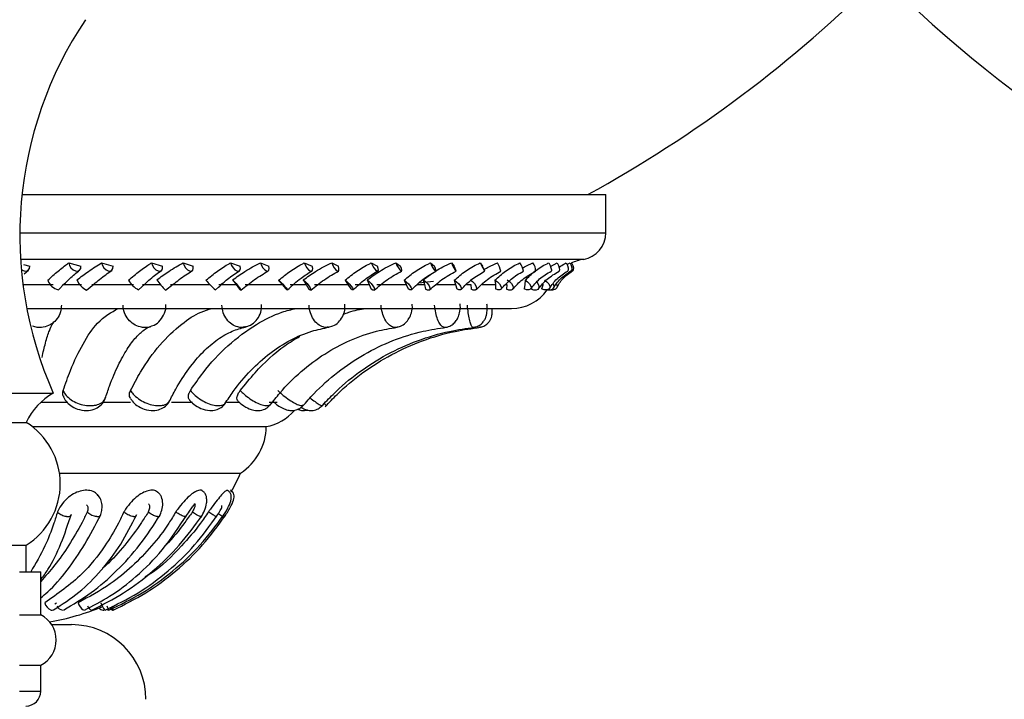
# Model space of a CAD drawing. Header units: millimetres. Extents: x 59 to 109, y 26 to 144.
# Tile 93 of 158: x 75.31 to 78.61, y 86.29 to 88.57. Entities that reach past the tile are written whole.
import ezdxf

# ---------------------------------------------------------------- set-up
doc = ezdxf.new("R2010")
doc.units = ezdxf.units.MM
doc.styles.add('SLDTEXTSTYLE0', font='TXT', dxfattribs={"width": 0.75})
doc.dimstyles.new('SLDDIMSTYLE0', dxfattribs={"dimtxt": 3.5, "dimasz": 3.302, "dimexe": 0, "dimexo": 0.0625, "dimgap": 0.875, "dimtad": 1, "dimdec": 0, "dimlfac": 20, "dimrnd": 1e-09, "dimzin": 12, "dimdsep": 46, "dimtxsty": 'SLDTEXTSTYLE0', "dimsah": 1, "dimcen": 0.09, "dimadec": 0, "dimazin": 3, "dimtfac": 1, "dimtdec": 0, "dimtofl": 0, "dimtmove": 0, "dimatfit": 3, "dimfxl": 0, "dimfrac": 2, "dimtolj": 1, "dimtzin": 12, "dimarcsym": 0})
doc.dimstyles.new('SLDDIMSTYLE1', dxfattribs={"dimtxt": 3.5, "dimasz": 3.302, "dimexe": 0, "dimexo": 0.0625, "dimgap": 0.875, "dimtad": 1, "dimdec": 0, "dimlfac": 20, "dimrnd": 1e-09, "dimzin": 12, "dimdsep": 46, "dimtxsty": 'SLDTEXTSTYLE0', "dimsah": 1, "dimcen": 0.09, "dimadec": 0, "dimazin": 3, "dimtfac": 1, "dimtdec": 0, "dimtmove": 0, "dimatfit": 0, "dimfxl": 0, "dimfrac": 2, "dimtolj": 1, "dimtzin": 12, "dimarcsym": 0})

# ---------------------------------------------------------------- blocks, each defined once
blk = doc.blocks.new('_D')
at = {"color": 7, "linetype": 'Continuous', "lineweight": 18}
for p, q in [((78.8835, 143.6649), (108.5588, 143.6649)), ((107.5588, 143.6649), (107.5588, 76.3608)), ((75.8335, 76.3608), (108.5588, 76.3608))]:
    blk.add_line(p, q, dxfattribs=at)
for points in [[(107.5588, 143.6649), (107.0508, 140.3629), (108.0668, 140.3629)], [(107.5588, 76.3608), (108.0668, 79.6628), (107.0508, 79.6628)]]:
    blk.add_solid(points, dxfattribs=at)
at = {"color": 7, "linetype": 'Continuous', "lineweight": 18, "insert": (103.047, 105.5185), "char_height": 3.5, "attachment_point": 1, "rotation": 90, "style": 'SLDTEXTSTYLE0'}
blk.add_mtext('1346', dxfattribs=at)
blk = doc.blocks.new('_D_1')
at = {"color": 7, "linetype": 'Continuous', "lineweight": 18}
for p, q in [((75.6057, 99.2579), (98.8756, 99.2579)), ((97.8756, 99.2579), (97.8756, 76.3608)), ((75.8335, 76.3608), (98.8756, 76.3608))]:
    blk.add_line(p, q, dxfattribs=at)
for points in [[(97.8756, 99.2579), (97.3676, 95.9559), (98.3836, 95.9559)], [(97.8756, 76.3608), (98.3836, 79.6628), (97.3676, 79.6628)]]:
    blk.add_solid(points, dxfattribs=at)
at = {"color": 7, "linetype": 'Continuous', "lineweight": 18, "insert": (93.3639, 85.2455), "char_height": 3.5, "attachment_point": 1, "rotation": 90, "style": 'SLDTEXTSTYLE0'}
blk.add_mtext('458', dxfattribs=at)

msp = doc.modelspace()

# ---------------------------------------------------------------- linework, layer by layer
at = {"color": 7, "linetype": 'Continuous', "lineweight": 25}
for p, q in [((75.32068, 87.98307), (77.27608, 87.98307)), ((77.27608, 87.85513), (77.27608, 87.98307)), ((75.47717, 87.75417), (75.51825, 87.74393)), ((75.58764, 87.75462), (75.62574, 87.74334)), ((75.75442, 87.75417), (75.7914, 87.74393)), ((75.86073, 87.75462), (75.89423, 87.74334)), ((76.01915, 87.75417), (76.05131, 87.74393)), ((76.11922, 87.75462), (76.14748, 87.74334)), ((76.2662, 87.75417), (76.29291, 87.74393)), ((76.35809, 87.75462), (76.38056, 87.74334)), ((76.49077, 87.75417), (76.51152, 87.74393)), ((76.57269, 87.75462), (76.58892, 87.74334)), ((76.68849, 87.75417), (76.70286, 87.74393)), ((76.75884, 87.75462), (76.76852, 87.74334)), ((76.8555, 87.75417), (76.86323, 87.74393)), ((77.09033, 87.74287), (77.11354, 87.75462)), ((77.14566, 87.74889), (77.15619, 87.75462)), ((75.32567, 87.74914), (75.34724, 87.74334)), ((75.32753, 87.71791), (75.34222, 87.73009)), ((76.66466, 87.6976), (76.69394, 87.71876)), ((76.02638, 87.6976), (76.038, 87.68194)), ((76.18036, 87.69611), (76.19237, 87.68194)), ((76.26295, 87.6976), (76.27227, 87.68194)), ((76.40291, 87.69611), (76.41248, 87.68194)), ((76.4771, 87.6976), (76.48395, 87.68194)), ((76.60032, 87.69611), (76.60725, 87.68194)), ((76.69882, 87.69186), (76.64984, 87.6869)), ((76.66466, 87.6976), (76.66891, 87.68194)), ((76.76874, 87.69611), (76.77291, 87.68194)), ((76.9049, 87.69611), (76.90621, 87.68194)), ((77.00614, 87.69611), (77.00458, 87.68194)), ((75.32386, 87.68194), (75.42488, 87.68194)), ((75.44283, 87.66456), (75.46249, 87.68378)), ((75.4566, 87.68194), (75.52023, 87.68194)), ((75.53647, 87.66297), (75.56133, 87.68327)), ((75.55434, 87.68194), (75.69372, 87.68194)), ((75.71136, 87.66427), (75.73192, 87.68326)), ((75.72439, 87.68194), (75.78568, 87.68194)), ((75.80166, 87.66279), (75.82718, 87.6829)), ((75.81841, 87.68194), (75.95122, 87.68194)), ((75.96863, 87.66407), (75.9793, 87.67358)), ((75.98024, 87.68194), (76.038, 87.68194)), ((76.038, 87.68194), (76.04934, 87.66656)), ((76.06871, 87.68194), (76.19237, 87.68194)), ((76.19237, 87.68194), (76.20408, 87.66803)), ((76.21917, 87.68194), (76.27227, 87.68194)), ((76.27227, 87.68194), (76.28127, 87.66656)), ((76.30037, 87.68194), (76.41248, 87.68194)), ((76.41248, 87.68194), (76.42169, 87.66803)), ((76.43654, 87.68194), (76.48395, 87.68194)), ((76.48395, 87.68194), (76.49042, 87.66656)), ((76.50889, 87.68194), (76.60725, 87.68194)), ((76.60725, 87.68194), (76.61378, 87.66803)), ((76.64457, 87.68194), (76.66891, 87.68194)), ((76.66891, 87.68194), (76.67272, 87.66656)), ((76.70847, 87.68194), (76.77291, 87.68194)), ((76.77291, 87.68194), (76.77663, 87.66803)), ((76.80933, 87.68194), (76.82354, 87.68194)), ((76.82354, 87.68194), (76.82463, 87.66656)), ((76.86187, 87.68194), (76.90621, 87.68194)), ((76.90621, 87.68194), (76.90705, 87.66803)), ((76.94125, 87.68194), (76.94484, 87.68194)), ((76.94484, 87.68194), (76.94318, 87.66656)), ((77.00458, 87.68194), (77.00252, 87.66803)), ((77.02698, 87.66973), (77.02607, 87.66656)), ((77.06609, 87.68194), (77.06118, 87.66803)), ((75.33665, 87.60178), (76.96065, 87.60178)), ((74.24141, 87.31868), (75.34942, 87.31868)), ((75.34942, 87.31868), (75.42554, 87.31868)), ((75.38393, 87.28797), (75.47279, 87.28797)), ((75.5944, 87.28797), (75.68427, 87.28797)), ((75.82198, 87.28797), (75.89135, 87.28797)), ((76.00561, 87.28797), (76.05065, 87.28797)), ((76.14918, 87.28797), (76.17541, 87.28797)), ((75.27055, 87.22044), (75.33504, 87.22044)), ((75.3552, 87.20638), (76.13884, 87.20638)), ((75.4463, 87.05076), (76.05315, 87.05076)), ((75.27055, 86.80938), (75.33504, 86.80938)), ((75.33504, 86.72044), (75.33504, 86.80938)), ((75.31277, 86.72044), (75.38348, 86.72044)), ((75.38348, 86.57589), (75.38348, 86.72044)), ((75.43098, 86.61269), (75.4369, 86.61614)), ((75.31277, 86.57589), (75.38348, 86.57589)), ((75.41998, 86.54327), (75.48608, 86.54327)), ((75.31277, 86.40765), (75.38348, 86.40765)), ((75.38348, 86.32044), (75.38348, 86.40765))]:
    msp.add_line(p, q, dxfattribs=at)
at = {"color": 1, "linetype": 'Continuous', "lineweight": 25}
for p, q in [((75.31346, 87.85513), (77.27608, 87.85513)), ((75.31588, 87.76635), (77.20084, 87.76635)), ((76.85118, 87.5382), (76.85152, 87.53908)), ((75.31277, 86.32044), (75.38348, 86.32044))]:
    msp.add_line(p, q, dxfattribs=at)
at = {"color": 7, "linetype": 'Continuous', "lineweight": 25, "flags": 128}
for points in [[(75.47717, 87.75417), (75.47969, 87.7455), (75.4849, 87.7374), (75.49203, 87.73108), (75.5, 87.7275), (75.50763, 87.72719), (75.51377, 87.7302), (75.51749, 87.73607), (75.51825, 87.74393)], [(75.58764, 87.75462), (75.5903, 87.74592), (75.5954, 87.73773), (75.60217, 87.73127), (75.60962, 87.7275), (75.61662, 87.72699), (75.62213, 87.72981), (75.62533, 87.73555), (75.62574, 87.74334)], [(75.75442, 87.75417), (75.7574, 87.7455), (75.76269, 87.7374), (75.76951, 87.73108), (75.77683, 87.7275), (75.78355, 87.72719), (75.78868, 87.7302), (75.79143, 87.73607), (75.7914, 87.74393)], [(75.86073, 87.75462), (75.86381, 87.74592), (75.86892, 87.73773), (75.8753, 87.73127), (75.882, 87.7275), (75.88801, 87.72699), (75.89244, 87.72981), (75.89462, 87.73555), (75.89423, 87.74334)], [(76.01915, 87.75417), (76.02253, 87.7455), (76.0278, 87.7374), (76.03417, 87.73108), (76.04069, 87.7275), (76.04639, 87.72719), (76.0504, 87.7302), (76.05212, 87.73607), (76.05131, 87.74393)], [(76.11922, 87.75462), (76.12267, 87.74592), (76.1277, 87.73773), (76.13356, 87.73127), (76.13937, 87.7275), (76.14428, 87.72699), (76.14753, 87.72981), (76.14866, 87.73555), (76.14748, 87.74334)], [(76.2662, 87.75417), (76.26992, 87.7455), (76.27506, 87.7374), (76.28087, 87.73108), (76.28647, 87.7275), (76.29102, 87.72719), (76.29384, 87.7302), (76.2945, 87.73607), (76.29291, 87.74393)], [(76.35809, 87.75462), (76.36184, 87.74592), (76.36669, 87.73773), (76.37191, 87.73127), (76.37674, 87.7275), (76.38043, 87.72699), (76.38245, 87.72981), (76.3825, 87.73555), (76.38056, 87.74334)], [(76.49077, 87.75417), (76.49475, 87.7455), (76.49967, 87.7374), (76.5048, 87.73108), (76.50936, 87.7275), (76.51268, 87.72719), (76.51425, 87.7302), (76.51384, 87.73607), (76.51152, 87.74393)], [(76.57269, 87.75462), (76.57666, 87.74592), (76.58124, 87.73773), (76.58573, 87.73127), (76.58946, 87.7275), (76.59188, 87.72699), (76.59263, 87.72981), (76.59159, 87.73555), (76.58892, 87.74334)], [(76.68849, 87.75417), (76.69266, 87.7455), (76.69726, 87.7374), (76.7016, 87.73108), (76.70504, 87.7275), (76.70706, 87.72719), (76.70736, 87.7302), (76.70589, 87.73607), (76.70286, 87.74393)], [(76.75884, 87.75462), (76.76296, 87.74592), (76.76717, 87.73773), (76.77084, 87.73127), (76.77341, 87.7275), (76.77451, 87.72699), (76.77397, 87.72981), (76.77187, 87.73555), (76.76852, 87.74334)], [(76.8555, 87.75417), (76.85978, 87.7455), (76.86397, 87.7374), (76.86745, 87.73108), (76.8697, 87.7275), (76.87038, 87.72719), (76.86939, 87.7302), (76.86688, 87.73607), (76.86323, 87.74393)], [(77.08508, 87.75417), (77.08932, 87.7455), (77.09245, 87.7374), (77.09402, 87.73108), (77.09378, 87.7275), (77.09335, 87.72705)], [(77.11354, 87.75462), (77.11763, 87.74592), (77.12029, 87.73773), (77.12113, 87.73127), (77.12002, 87.7275), (77.11957, 87.72713)], [(77.14318, 87.75417), (77.14727, 87.7455), (77.14978, 87.7374), (77.15033, 87.73108), (77.14885, 87.7275), (77.1485, 87.72726)], [(77.15619, 87.75462), (77.1601, 87.74592), (77.16213, 87.73773), (77.16197, 87.73127), (77.15964, 87.7275), (77.15922, 87.72726)], [(77.16172, 87.75417), (77.16559, 87.7455), (77.16743, 87.7374), (77.16696, 87.73108), (77.16453, 87.72767)], [(75.31845, 87.732), (75.31948, 87.73127), (75.32753, 87.7275), (75.33539, 87.72699), (75.34188, 87.72981), (75.34604, 87.73555), (75.34724, 87.74334)], [(76.02638, 87.6976), (76.03155, 87.69208), (76.03772, 87.685), (76.04393, 87.67744), (76.04922, 87.67057), (76.05278, 87.66547), (76.05405, 87.66291), (76.05285, 87.66329), (76.04934, 87.66656)], [(76.18036, 87.69611), (76.18621, 87.69078), (76.19301, 87.68408), (76.19971, 87.67705), (76.20528, 87.67078), (76.20885, 87.66623), (76.20988, 87.66411), (76.2082, 87.66474), (76.20408, 87.66803)], [(76.26295, 87.6976), (76.26894, 87.69208), (76.27545, 87.685), (76.28147, 87.67744), (76.28607, 87.67057), (76.28853, 87.66547), (76.28848, 87.66291), (76.28593, 87.66329), (76.28127, 87.66656)], [(76.40291, 87.69611), (76.40952, 87.69078), (76.41657, 87.68408), (76.423, 87.67705), (76.4278, 87.67078), (76.43023, 87.66623), (76.42992, 87.66411), (76.42692, 87.66474), (76.42169, 87.66803)], [(76.4771, 87.6976), (76.4838, 87.69208), (76.49052, 87.685), (76.49623, 87.67744), (76.50004, 87.67057), (76.50136, 87.66547), (76.5, 87.66291), (76.49615, 87.66329), (76.49042, 87.66656)], [(76.60032, 87.69611), (76.60755, 87.69078), (76.61473, 87.68408), (76.62075, 87.67705), (76.62469, 87.67078), (76.62594, 87.66623), (76.6243, 87.66411), (76.62003, 87.66474), (76.61378, 87.66803)], [(76.66466, 87.6976), (76.67193, 87.69208), (76.67874, 87.685), (76.68403, 87.67744), (76.68698, 87.67057), (76.68714, 87.66547), (76.68448, 87.66291), (76.67941, 87.66329), (76.67272, 87.66656)], [(76.76874, 87.69611), (76.77645, 87.69078), (76.78361, 87.68408), (76.78912, 87.67705), (76.79213, 87.67078), (76.79216, 87.66623), (76.78922, 87.66411), (76.78376, 87.66474), (76.77663, 87.66803)], [(76.82198, 87.6976), (76.82969, 87.69208), (76.83645, 87.685), (76.84122, 87.67744), (76.84325, 87.67057), (76.84224, 87.66547), (76.83833, 87.66291), (76.83214, 87.66329), (76.82463, 87.66656)], [(76.9049, 87.69611), (76.91294, 87.69078), (76.91995, 87.68408), (76.92483, 87.67705), (76.92684, 87.67078), (76.92566, 87.66623), (76.92148, 87.66411), (76.91494, 87.66474), (76.90705, 87.66803)], [(76.946, 87.6976), (76.95399, 87.69208), (76.96058, 87.685), (76.96473, 87.67744), (76.9658, 87.67057), (76.96364, 87.66547), (76.95857, 87.66291), (76.95138, 87.66329), (76.94318, 87.66656)], [(77.00614, 87.69611), (77.01436, 87.69078), (77.02107, 87.68408), (77.02524, 87.67705), (77.02621, 87.67078), (77.02385, 87.66623), (77.0185, 87.66411), (77.01101, 87.66474), (77.00252, 87.66803)], [(77.04499, 87.68963), (77.0487, 87.685), (77.05216, 87.67744), (77.05225, 87.67057), (77.04898, 87.66547), (77.04285, 87.66291), (77.0348, 87.66329), (77.02607, 87.66656)], [(77.07049, 87.69611), (77.07874, 87.69078), (77.08502, 87.68408), (77.08839, 87.67705), (77.08831, 87.67078), (77.0848, 87.66623), (77.0784, 87.66411), (77.0701, 87.66474), (77.06118, 87.66803)], [(77.09958, 87.68417), (77.10181, 87.67744), (77.10092, 87.67057), (77.09661, 87.66547), (77.08953, 87.66291), (77.08077, 87.66329), (77.0775, 87.66414)], [(77.10521, 87.66526), (77.09769, 87.66291), (77.09012, 87.663)], [(77.111, 87.68331), (77.11305, 87.67705), (77.11192, 87.67078), (77.10734, 87.66623), (77.1, 87.66411), (77.09429, 87.66421)], [(75.61758, 86.60116), (75.61852, 86.59955), (75.62063, 86.59624), (75.62252, 86.59373), (75.62411, 86.59213), (75.62532, 86.59152), (75.6261, 86.59191)], [(75.6084, 86.59191), (75.61, 86.59308), (75.61033, 86.59347)]]:
    msp.add_lwpolyline(points, dxfattribs=at)
at = {"color": 7, "linetype": 'Continuous', "lineweight": 25}
for centre, radius, start, end in [((81.28499, 91.82084), 4.37867, 192.64589, 241.2195), ((75.10742, 91.82084), 4.37867, 298.7805, 314.86327), ((76.6099, 87.84607), 1.29648, 146.12644, 204.00327), ((77.18608, 87.85513), 0.09, 279.43692, 0), ((76.7894, 87.68423), 0.14216, 17.41744, 29.67576), ((76.91602, 87.70761), 0.08621, 12.96088, 32.69593), ((77.00051, 87.72913), 0.04045, 356.86482, 39.05789), ((77.22536, 87.61884), 0.14954, 99.43692, 116.01698), ((75.4553, 87.71452), 0.05159, 200.90282, 255.93169), ((75.57007, 87.72545), 0.07101, 203.08778, 241.71931), ((75.74767, 87.73648), 0.0809, 209.94091, 243.30736), ((75.96817, 87.83461), 0.23928, 214.93106, 225.9053), ((76.23387, 87.95742), 0.39549, 221.35499, 227.8853), ((76.96065, 87.74588), 0.1441, 270, 325.38825), ((75.53449, 87.1275), 0.22004, 119.67819, 155.01542), ((76.11079, 87.36478), 0.16087, 280.04159, 319.52243), ((75.20661, 87.01491), 0.24236, 301.99891, 58.00109), ((75.95132, 87.20823), 0.18753, 302.89059, 359.43407), ((75.26179, 87.40662), 0.8677, 331.13164, 335.78775), ((75.43065, 86.62412), 0.03444, 192.58356, 249.26142), ((75.26179, 87.40662), 0.8677, 280.05751, 292.31834), ((75.46236, 86.61768), 0.02679, 205.32213, 257.68445), ((75.55053, 86.62826), 0.04346, 195.54009, 236.75809), ((75.56587, 86.61588), 0.02725, 200.7545, 243.43344), ((75.59496, 86.61141), 0.02008, 218.02874, 262.29024), ((75.68558, 86.65406), 0.10736, 200.40896, 215.36902), ((75.78239, 86.68072), 0.19287, 202.7192, 207.54956), ((75.63142, 86.6078), 0.01765, 205.75337, 247.3988), ((75.59881, 86.59372), 0.02735, 356.21103, 23.32961), ((75.34112, 86.49177), 0.09419, 296.72617, 63.27383), ((75.42148, 86.60237), 0.01089, 253.84372, 294.77714), ((75.59214, 86.59803), 0.00653, 271.07085, 315.03434), ((75.48608, 86.29327), 0.25, 0, 90), ((75.33348, 86.32044), 0.05, 270, 0)]:
    msp.add_arc(centre, radius, start, end, dxfattribs=at)
for points, knots in [([(75.4071, 87.69611), (75.41873, 87.70674), (75.44202, 87.72803), (75.46525, 87.74601), (75.47603, 87.75339), (75.47717, 87.75417)], [0, 0, 0, 0, 0.47109022, 0.94389011, 1, 1, 1, 1]), ([(75.50475, 87.6976), (75.51767, 87.7073), (75.5385, 87.72295), (75.56659, 87.74195), (75.58056, 87.75036), (75.58764, 87.75462)], [0, 0, 0, 0, 0.4459345, 0.7192501, 1, 1, 1, 1]), ([(75.67756, 87.69611), (75.68988, 87.70674), (75.71457, 87.72803), (75.74053, 87.74601), (75.75309, 87.75339), (75.75442, 87.75417)], [0, 0, 0, 0, 0.4710908, 0.9438895, 1, 1, 1, 1]), ([(75.772, 87.6976), (75.7854, 87.7073), (75.80703, 87.72295), (75.83716, 87.74195), (75.8528, 87.75036), (75.86073, 87.75462)], [0, 0, 0, 0, 0.4459345, 0.7192504, 1, 1, 1, 1]), ([(75.937, 87.69611), (75.94978, 87.70674), (75.97537, 87.72803), (76.00357, 87.74601), (76.01766, 87.75339), (76.01915, 87.75417)], [0, 0, 0, 0, 0.4710905, 0.9438897, 1, 1, 1, 1]), ([(76.02638, 87.6976), (76.04002, 87.7073), (76.06201, 87.72295), (76.0936, 87.74195), (76.1106, 87.75036), (76.11922, 87.75462)], [0, 0, 0, 0, 0.4459343, 0.7192499, 1, 1, 1, 1]), ([(76.18036, 87.69611), (76.19334, 87.70674), (76.21935, 87.72803), (76.24923, 87.74601), (76.26458, 87.75339), (76.2662, 87.75417)], [0, 0, 0, 0, 0.471091, 0.9438909, 1, 1, 1, 1]), ([(76.26295, 87.6976), (76.27655, 87.7073), (76.29848, 87.72295), (76.33092, 87.74195), (76.34895, 87.75036), (76.35809, 87.75462)], [0, 0, 0, 0, 0.4459345, 0.7192513, 1, 1, 1, 1]), ([(76.40291, 87.69611), (76.41585, 87.70674), (76.44176, 87.72803), (76.47274, 87.74601), (76.48904, 87.75339), (76.49077, 87.75417)], [0, 0, 0, 0, 0.4710907, 0.9438895, 1, 1, 1, 1]), ([(76.4771, 87.6976), (76.49039, 87.7073), (76.51184, 87.72295), (76.54449, 87.74195), (76.56321, 87.75036), (76.57269, 87.75462)], [0, 0, 0, 0, 0.44593456, 0.7192508, 1, 1, 1, 1]), ([(76.60032, 87.69611), (76.61296, 87.70674), (76.63827, 87.72803), (76.66975, 87.74601), (76.68669, 87.75339), (76.68849, 87.75417)], [0, 0, 0, 0, 0.4710904, 0.9438896, 1, 1, 1, 1]), ([(76.70685, 87.72767), (76.71454, 87.73238), (76.73111, 87.74253), (76.74915, 87.75039), (76.75884, 87.75462)], [0, 0, 0, 0, 0.4634261, 1, 1, 1, 1]), ([(76.76874, 87.69611), (76.78083, 87.70674), (76.80505, 87.72803), (76.83642, 87.74601), (76.85367, 87.75339), (76.8555, 87.75417)], [0, 0, 0, 0, 0.4710911, 0.9438907, 1, 1, 1, 1]), ([(76.86845, 87.73163), (76.87372, 87.73495), (76.88759, 87.74368), (76.90322, 87.75043), (76.91291, 87.75462)], [0, 0, 0, 0, 0.3798966, 1, 1, 1, 1]), ([(76.9049, 87.69611), (76.91621, 87.70674), (76.93887, 87.72803), (76.96951, 87.74601), (76.98674, 87.75339), (76.98857, 87.75417)], [0, 0, 0, 0, 0.4710909, 0.9438903, 1, 1, 1, 1]), ([(76.99689, 87.7366), (76.99932, 87.73819), (77.00994, 87.74513), (77.02236, 87.75049), (77.03192, 87.75462)], [0, 0, 0, 0, 0.2293104, 1, 1, 1, 1]), ([(77.00614, 87.69611), (77.01645, 87.70674), (77.0371, 87.72803), (77.06642, 87.74601), (77.08329, 87.75339), (77.08508, 87.75417)], [0, 0, 0, 0, 0.4710901, 0.9438897, 1, 1, 1, 1]), ([(77.11959, 87.73982), (77.12543, 87.74413), (77.1327, 87.7495), (77.14145, 87.7534), (77.14318, 87.75417)], [0, 0, 0, 0, 0.8022985, 1, 1, 1, 1]), ([(75.46249, 87.68378), (75.46844, 87.68969), (75.48685, 87.70798), (75.50292, 87.72124), (75.51379, 87.73021)], [0, 0, 0, 0, 0.32352063, 1, 1, 1, 1]), ([(75.56133, 87.68327), (75.56787, 87.68869), (75.58922, 87.70636), (75.60826, 87.71985), (75.62146, 87.72921)], [0, 0, 0, 0, 0.3067863, 1, 1, 1, 1]), ([(75.73192, 87.68326), (75.73813, 87.68914), (75.75726, 87.70724), (75.7754, 87.72035), (75.78764, 87.72919)], [0, 0, 0, 0, 0.3250951, 1, 1, 1, 1]), ([(75.82718, 87.6829), (75.83388, 87.6883), (75.85563, 87.7058), (75.87657, 87.71917), (75.89105, 87.72842)], [0, 0, 0, 0, 0.3081987, 1, 1, 1, 1]), ([(75.9793, 87.67358), (75.9891, 87.6827), (76.012, 87.704), (76.03536, 87.71949), (76.04872, 87.72835)], [0, 0, 0, 0, 0.4279646, 1, 1, 1, 1]), ([(76.05388, 87.6627), (76.06909, 87.67506), (76.09927, 87.69959), (76.1304, 87.71842), (76.14583, 87.72775)], [0, 0, 0, 0, 0.5041199, 1, 1, 1, 1]), ([(76.20974, 87.66401), (76.22472, 87.67793), (76.25111, 87.70248), (76.27967, 87.7201), (76.29203, 87.72773)], [0, 0, 0, 0, 0.5672284, 1, 1, 1, 1]), ([(76.28831, 87.6628), (76.30314, 87.67506), (76.33251, 87.69934), (76.36492, 87.71803), (76.38097, 87.72728)], [0, 0, 0, 0, 0.5047754, 1, 1, 1, 1]), ([(76.43002, 87.66417), (76.44292, 87.67644), (76.46843, 87.70071), (76.49818, 87.71852), (76.5129, 87.72733)], [0, 0, 0, 0, 0.5054482, 1, 1, 1, 1]), ([(76.50038, 87.66312), (76.51452, 87.67526), (76.54251, 87.69928), (76.57554, 87.71782), (76.59189, 87.72699)], [0, 0, 0, 0, 0.5052698, 1, 1, 1, 1]), ([(76.6252, 87.66455), (76.63748, 87.67668), (76.66175, 87.70068), (76.69198, 87.71834), (76.70693, 87.72707)], [0, 0, 0, 0, 0.5056105, 1, 1, 1, 1]), ([(76.68599, 87.66369), (76.69915, 87.67568), (76.72519, 87.69939), (76.75814, 87.71775), (76.77443, 87.72683)], [0, 0, 0, 0, 0.505627, 1, 1, 1, 1]), ([(76.7915, 87.66523), (76.8029, 87.67719), (76.82544, 87.70083), (76.8555, 87.7183), (76.87036, 87.72693)], [0, 0, 0, 0, 0.5056806, 1, 1, 1, 1]), ([(76.84153, 87.66458), (76.85344, 87.67637), (76.877, 87.69968), (76.90915, 87.71782), (76.92504, 87.72679)], [0, 0, 0, 0, 0.50592828, 1, 1, 1, 1]), ([(76.92565, 87.66622), (76.93595, 87.67796), (76.95631, 87.70117), (76.98554, 87.7184), (76.99998, 87.72692)], [0, 0, 0, 0, 0.5057481, 1, 1, 1, 1]), ([(76.96394, 87.6658), (76.97437, 87.67736), (76.99498, 87.70018), (77.02563, 87.71803), (77.04077, 87.72685)], [0, 0, 0, 0, 0.506267, 1, 1, 1, 1]), ([(77.02501, 87.66754), (77.03402, 87.67902), (77.05181, 87.70171), (77.07956, 87.71864), (77.09327, 87.72701)], [0, 0, 0, 0, 0.5058794, 1, 1, 1, 1]), ([(77.05079, 87.6674), (77.05955, 87.67866), (77.07683, 87.70088), (77.10532, 87.71838), (77.11938, 87.72702)], [0, 0, 0, 0, 0.5066149, 1, 1, 1, 1]), ([(77.08759, 87.66918), (77.09515, 87.68037), (77.11008, 87.70247), (77.13575, 87.71904), (77.14843, 87.72723)], [0, 0, 0, 0, 0.5061458, 1, 1, 1, 1]), ([(77.10033, 87.6694), (77.10727, 87.68032), (77.12096, 87.70185), (77.14667, 87.71891), (77.15935, 87.72732)], [0, 0, 0, 0, 0.5071125, 1, 1, 1, 1]), ([(77.11211, 87.67116), (77.11811, 87.68204), (77.12995, 87.7035), (77.15302, 87.71963), (77.1644, 87.72758)], [0, 0, 0, 0, 0.5066057, 1, 1, 1, 1]), ([(75.45272, 87.61302), (75.45244, 87.60742), (75.45175, 87.59344), (75.4431, 87.5724), (75.42662, 87.5534), (75.40459, 87.54092), (75.38291, 87.53758), (75.36632, 87.53846), (75.35895, 87.54177), (75.35637, 87.54294)], [0, 0, 0, 0, 0.1189976, 0.29668, 0.4741321, 0.6515428, 0.8290211, 0.9400741, 1, 1, 1, 1]), ([(75.45864, 87.32709), (75.46651, 87.34984), (75.48671, 87.40816), (75.52494, 87.4863), (75.57808, 87.56626), (75.61968, 87.5889), (75.64334, 87.60178)], [0, 0, 0, 0, 0.1589234, 0.4073313, 0.6629448, 1, 1, 1, 1]), ([(75.68434, 87.32709), (75.69532, 87.34797), (75.72502, 87.40446), (75.78162, 87.48285), (75.8506, 87.54854), (75.91001, 87.58788), (75.94464, 87.5982), (75.95663, 87.60178)], [0, 0, 0, 0, 0.1497049, 0.4048624, 0.6674244, 0.8848575, 1, 1, 1, 1]), ([(75.75473, 87.54355), (75.75754, 87.54427), (75.76905, 87.54723), (75.78538, 87.562), (75.79883, 87.58509), (75.80427, 87.60444), (75.80235, 87.6141), (75.80222, 87.61478)], [0, 0, 0, 0, 0.09484542, 0.38735282, 0.67956286, 0.97750226, 1, 1, 1, 1]), ([(75.88499, 87.32709), (75.89881, 87.34735), (75.93695, 87.40323), (76.00985, 87.48141), (76.09965, 87.54768), (76.17747, 87.5876), (76.22317, 87.59811), (76.23914, 87.60178)], [0, 0, 0, 0, 0.145037, 0.4000847, 0.6625287, 0.8820901, 1, 1, 1, 1]), ([(76.06718, 87.54052), (76.0715, 87.54117), (76.08409, 87.54307), (76.10177, 87.55605), (76.11675, 87.57638), (76.1243, 87.59757), (76.123, 87.61089), (76.12255, 87.6155)], [0, 0, 0, 0, 0.1275335, 0.3718303, 0.6144132, 0.8666665, 1, 1, 1, 1]), ([(76.34606, 87.53966), (76.35146, 87.54054), (76.3643, 87.54263), (76.38127, 87.55512), (76.39499, 87.57347), (76.4029, 87.59471), (76.4023, 87.60952), (76.40203, 87.61618)], [0, 0, 0, 0, 0.1562111, 0.3714976, 0.5844119, 0.8131963, 1, 1, 1, 1]), ([(76.39656, 87.58158), (76.40288, 87.5843), (76.42727, 87.5948), (76.45308, 87.59881), (76.4722, 87.60178)], [0, 0, 0, 0, 0.259205, 1, 1, 1, 1]), ([(76.57301, 87.53921), (76.57843, 87.54006), (76.59041, 87.54194), (76.60569, 87.55293), (76.61816, 87.56832), (76.62592, 87.58828), (76.62922, 87.60543), (76.6275, 87.61517), (76.62725, 87.61657)], [0, 0, 0, 0, 0.1554239, 0.3437336, 0.5237922, 0.7222875, 0.960083, 1, 1, 1, 1]), ([(76.73732, 87.5391), (76.73996, 87.5392), (76.7486, 87.53954), (76.76136, 87.5465), (76.77349, 87.55754), (76.782, 87.57141), (76.78752, 87.58908), (76.7897, 87.60519), (76.78835, 87.61516), (76.78812, 87.61684)], [0, 0, 0, 0, 0.0749114, 0.2451652, 0.3992366, 0.5457723, 0.7156661, 0.9520943, 1, 1, 1, 1]), ([(76.83137, 87.53897), (76.83607, 87.53956), (76.84586, 87.54079), (76.85802, 87.54874), (76.86719, 87.55847), (76.87302, 87.56887), (76.87641, 87.57947), (76.87829, 87.59179), (76.87886, 87.6044), (76.87821, 87.61375), (76.87802, 87.61648)], [0, 0, 0, 0, 0.1330214, 0.2776305, 0.4016965, 0.5137065, 0.6195148, 0.7362494, 0.9229572, 1, 1, 1, 1]), ([(76.85104, 87.539), (76.85548, 87.53949), (76.86499, 87.54056), (76.87686, 87.54814), (76.88581, 87.55738), (76.89127, 87.56673), (76.8942, 87.57512), (76.89544, 87.58192), (76.89589, 87.58721), (76.89608, 87.59282), (76.89596, 87.59835), (76.89588, 87.60178)], [0, 0, 0, 0, 0.14337611, 0.3074954, 0.44364983, 0.5595147, 0.65660505, 0.73382849, 0.79245826, 0.87157212, 1, 1, 1, 1]), ([(75.38789, 87.43812), (75.39166, 87.45482), (75.39986, 87.49115), (75.41248, 87.52777), (75.42152, 87.54915), (75.42802, 87.55677), (75.42616, 87.55517), (75.426, 87.55504)], [0, 0, 0, 0, 0.248047, 0.5398259, 0.7760382, 0.9806059, 1, 1, 1, 1]), ([(75.59965, 87.30012), (75.60439, 87.31426), (75.61795, 87.3548), (75.64257, 87.41257), (75.67299, 87.46757), (75.703, 87.50725), (75.73021, 87.53168), (75.74516, 87.53921), (75.75152, 87.54123), (75.75226, 87.54146)], [0, 0, 0, 0, 0.09675364, 0.2772807, 0.45540798, 0.63028571, 0.80244218, 0.9772644, 1, 1, 1, 1]), ([(75.814, 87.2901), (75.82108, 87.30398), (75.8416, 87.34423), (75.87919, 87.402), (75.92678, 87.45808), (75.97612, 87.4999), (76.02416, 87.52769), (76.05481, 87.53581), (76.06949, 87.53969)], [0, 0, 0, 0, 0.0966172, 0.2801364, 0.4630535, 0.6459713, 0.8305137, 1, 1, 1, 1]), ([(76.00053, 87.28281), (76.00968, 87.29661), (76.03657, 87.33718), (76.08639, 87.39597), (76.15083, 87.4539), (76.21956, 87.4979), (76.28619, 87.52655), (76.32988, 87.53525), (76.34928, 87.53912)], [0, 0, 0, 0, 0.0962999, 0.2830957, 0.4701377, 0.658159, 0.8481211, 1, 1, 1, 1]), ([(76.1516, 87.27787), (76.16247, 87.29168), (76.19471, 87.33266), (76.25493, 87.39243), (76.33372, 87.45178), (76.41854, 87.49704), (76.50032, 87.52614), (76.55389, 87.53504), (76.57698, 87.53888)], [0, 0, 0, 0, 0.0959896, 0.2848964, 0.4741904, 0.6642179, 0.8552102, 1, 1, 1, 1]), ([(76.26079, 87.27479), (76.27292, 87.28863), (76.3091, 87.32992), (76.37694, 87.39033), (76.46615, 87.4505), (76.5624, 87.49641), (76.6551, 87.52586), (76.7158, 87.53489), (76.74182, 87.53876)], [0, 0, 0, 0, 0.0957678, 0.2856367, 0.4757598, 0.6661824, 0.8569223, 1, 1, 1, 1]), ([(76.32331, 87.27319), (76.33618, 87.28706), (76.37462, 87.3285), (76.44682, 87.38923), (76.54195, 87.44979), (76.64462, 87.49601), (76.74359, 87.52569), (76.80843, 87.5348), (76.83625, 87.53871)], [0, 0, 0, 0, 0.0956417, 0.2858116, 0.4761193, 0.6664799, 0.8568899, 1, 1, 1, 1]), ([(76.3364, 87.27287), (76.34942, 87.28675), (76.38833, 87.32822), (76.46145, 87.38901), (76.5578, 87.44965), (76.66181, 87.49592), (76.76209, 87.52566), (76.8278, 87.53478), (76.85602, 87.5387)], [0, 0, 0, 0, 0.0956214, 0.2858244, 0.4761485, 0.6664731, 0.8568065, 1, 1, 1, 1]), ([(76.05182, 87.32709), (76.06827, 87.34725), (76.11366, 87.40287), (76.18019, 87.46648), (76.23456, 87.49878), (76.25175, 87.509)], [0, 0, 0, 0, 0.2799841, 0.7723363, 1, 1, 1, 1]), ([(75.45922, 87.30874), (75.45817, 87.31206), (75.45629, 87.31797), (75.45792, 87.32431), (75.45864, 87.32709)], [0, 0, 0, 0, 0.5613789, 1, 1, 1, 1]), ([(75.6846, 87.30073), (75.68333, 87.30272), (75.68006, 87.30787), (75.6804, 87.31744), (75.68322, 87.32434), (75.68434, 87.32709)], [0, 0, 0, 0, 0.2755469, 0.7109324, 1, 1, 1, 1]), ([(75.8826, 87.29522), (75.88189, 87.29581), (75.87869, 87.29849), (75.87755, 87.30679), (75.87941, 87.31737), (75.8834, 87.32432), (75.88499, 87.32709)], [0, 0, 0, 0, 0.0970443, 0.4360976, 0.7749915, 1, 1, 1, 1]), ([(76.04438, 87.29164), (76.04304, 87.29327), (76.04008, 87.29687), (76.04078, 87.30668), (76.04497, 87.31739), (76.04986, 87.32432), (76.05182, 87.32709)], [0, 0, 0, 0, 0.23777592, 0.5239875, 0.81006058, 1, 1, 1, 1]), ([(75.45946, 87.30881), (75.45989, 87.30717), (75.46201, 87.29912), (75.47205, 87.28645), (75.48944, 87.27178), (75.51443, 87.26136), (75.54222, 87.2588), (75.56758, 87.26515), (75.58645, 87.27847), (75.59759, 87.29223), (75.59947, 87.30148), (75.59989, 87.30357)], [0, 0, 0, 0, 0.0284955, 0.1399741, 0.2641, 0.4102703, 0.5766308, 0.7171743, 0.8420423, 0.9643389, 1, 1, 1, 1]), ([(75.68457, 87.30071), (75.68614, 87.29794), (75.69137, 87.28875), (75.70667, 87.27582), (75.73102, 87.26315), (75.75811, 87.25864), (75.78287, 87.26287), (75.8014, 87.27408), (75.8128, 87.28523), (75.81497, 87.29276), (75.8152, 87.29357)], [0, 0, 0, 0, 0.061282, 0.2036882, 0.3749152, 0.5681114, 0.714361, 0.8505104, 0.9839055, 1, 1, 1, 1]), ([(75.88234, 87.29496), (75.88664, 87.29028), (75.89713, 87.27886), (75.92083, 87.26547), (75.94635, 87.25896), (75.97003, 87.26117), (75.98807, 87.27004), (75.99965, 87.27931), (76.00237, 87.28601), (76.00254, 87.28645)], [0, 0, 0, 0, 0.1376277, 0.3359275, 0.5548899, 0.7030988, 0.8449932, 0.9898289, 1, 1, 1, 1]), ([(76.04423, 87.29146), (76.05067, 87.28575), (76.06388, 87.27402), (76.08606, 87.26359), (76.10779, 87.25902), (76.1282, 87.26174), (76.14482, 87.27013), (76.15113, 87.27856), (76.1536, 87.28187)], [0, 0, 0, 0, 0.2023004, 0.415616, 0.5729566, 0.7522517, 0.902841, 1, 1, 1, 1]), ([(76.16269, 87.28941), (76.1674, 87.28547), (76.17752, 87.27702), (76.19385, 87.26734), (76.20954, 87.26126), (76.22655, 87.25933), (76.24329, 87.26288), (76.25663, 87.2698), (76.26169, 87.27683), (76.26318, 87.27889)], [0, 0, 0, 0, 0.1560666, 0.3347867, 0.4961063, 0.6310571, 0.7792604, 0.9351836, 1, 1, 1, 1]), ([(76.24379, 87.26415), (76.24827, 87.26264), (76.25864, 87.25914), (76.27029, 87.26082), (76.27691, 87.26177)], [0, 0, 0, 0, 0.4314144, 1, 1, 1, 1]), ([(76.2559, 87.27141), (76.25953, 87.26908), (76.26601, 87.26491), (76.28009, 87.26022), (76.29619, 87.25966), (76.31348, 87.26491), (76.32215, 87.27293), (76.32641, 87.27687)], [0, 0, 0, 0, 0.19530053, 0.3486194, 0.56567097, 0.78651222, 1, 1, 1, 1]), ([(75.57528, 86.97506), (75.57281, 86.97834), (75.56652, 86.98668), (75.54915, 86.99316), (75.52716, 86.99372), (75.50401, 86.98704), (75.48122, 86.97405), (75.45974, 86.95461), (75.44633, 86.9356), (75.44095, 86.92385), (75.43958, 86.92084)], [0, 0, 0, 0, 0.0872452, 0.2226786, 0.355448, 0.4819297, 0.617745, 0.7702785, 0.9411972, 1, 1, 1, 1]), ([(75.77615, 86.98564), (75.7728, 86.98817), (75.76545, 86.99374), (75.7484, 86.99358), (75.72863, 86.98709), (75.70755, 86.97404), (75.68612, 86.95462), (75.67112, 86.9356), (75.66412, 86.92385), (75.66233, 86.92084)], [0, 0, 0, 0, 0.1247751, 0.2742675, 0.4166791, 0.5696001, 0.7413451, 0.9337911, 1, 1, 1, 1]), ([(75.92541, 86.99034), (75.92495, 86.99096), (75.92245, 86.99434), (75.91298, 86.99334), (75.8984, 86.98715), (75.88089, 86.97402), (75.86141, 86.95462), (75.84616, 86.9356), (75.83816, 86.92384), (75.83611, 86.92084)], [0, 0, 0, 0, 0.0368522, 0.2013619, 0.3580809, 0.5263638, 0.7153614, 0.9271398, 1, 1, 1, 1]), ([(76.00925, 86.99216), (76.00835, 86.99261), (76.00631, 86.99362), (75.99799, 86.9869), (75.98588, 86.9741), (75.97, 86.9546), (75.95587, 86.9356), (75.94758, 86.92385), (75.94546, 86.92084)], [0, 0, 0, 0, 0.1342759, 0.3041595, 0.4865776, 0.6914517, 0.9210196, 1, 1, 1, 1]), ([(75.99151, 86.90279), (75.99782, 86.91253), (76.00973, 86.9309), (76.01953, 86.95286), (76.02235, 86.96772), (76.02158, 86.9777), (76.01774, 86.98689), (76.01191, 86.99115), (76.00907, 86.99323)], [0, 0, 0, 0, 0.2928801, 0.5524483, 0.6732419, 0.7878201, 0.8967452, 1, 1, 1, 1]), ([(75.99803, 86.90287), (76.00513, 86.91382), (76.0182, 86.93395), (76.02861, 86.95579), (76.03165, 86.96998), (76.03106, 86.97917), (76.02767, 86.98614), (76.02322, 86.9908), (76.02033, 86.99257), (76.01891, 86.99344)], [0, 0, 0, 0, 0.3201457, 0.5888294, 0.7063409, 0.8130016, 0.9102591, 0.9560018, 1, 1, 1, 1]), ([(75.58292, 86.90735), (75.58486, 86.91317), (75.58884, 86.92519), (75.58951, 86.94402), (75.58547, 86.96316), (75.57772, 86.97341), (75.57372, 86.97869)], [0, 0, 0, 0, 0.2296713, 0.4740044, 0.7286344, 1, 1, 1, 1]), ([(75.78091, 86.90558), (75.784, 86.91248), (75.7904, 86.92679), (75.79344, 86.94993), (75.7899, 86.9683), (75.78261, 86.98076), (75.77715, 86.98548), (75.7744, 86.98786)], [0, 0, 0, 0, 0.2241774, 0.4646236, 0.7249205, 0.8617737, 1, 1, 1, 1]), ([(75.92085, 86.90346), (75.92496, 86.91059), (75.93358, 86.92555), (75.93915, 86.94649), (75.93995, 86.96309), (75.93783, 86.97497), (75.93299, 86.9852), (75.92749, 86.98951), (75.92473, 86.99168)], [0, 0, 0, 0, 0.21535572, 0.45118089, 0.58098004, 0.71746884, 0.85768714, 1, 1, 1, 1]), ([(75.5366, 86.94484), (75.5375, 86.94386), (75.54042, 86.94069), (75.54206, 86.93207), (75.54041, 86.9245), (75.53948, 86.92023)], [0, 0, 0, 0, 0.1628342, 0.5282929, 1, 1, 1, 1]), ([(75.74397, 86.94798), (75.74461, 86.94754), (75.74662, 86.94615), (75.7484, 86.94117), (75.74824, 86.93218), (75.74514, 86.92454), (75.74339, 86.92023)], [0, 0, 0, 0, 0.0986993, 0.3077382, 0.6099376, 1, 1, 1, 1]), ([(75.86792, 86.90302), (75.87252, 86.90984), (75.88123, 86.92274), (75.89104, 86.93595), (75.89593, 86.94283), (75.89803, 86.94602), (75.8982, 86.94714), (75.89825, 86.94747)], [0, 0, 0, 0, 0.35646563, 0.67379672, 0.81719114, 0.94635672, 1, 1, 1, 1]), ([(75.89853, 86.94907), (75.8991, 86.94832), (75.90034, 86.94666), (75.90028, 86.94121), (75.89766, 86.93217), (75.89348, 86.92453), (75.89112, 86.92023)], [0, 0, 0, 0, 0.1611272, 0.3556839, 0.6369544, 1, 1, 1, 1]), ([(75.96988, 86.90247), (75.97447, 86.90904), (75.98122, 86.91868), (75.98727, 86.9293), (75.98987, 86.93579), (75.9908, 86.93982), (75.99027, 86.94157), (75.99016, 86.94192)], [0, 0, 0, 0, 0.4120518, 0.6049918, 0.7865212, 0.9569094, 1, 1, 1, 1]), ([(75.43958, 86.92084), (75.43565, 86.90801), (75.42339, 86.86791), (75.39583, 86.79696), (75.36649, 86.7481), (75.34988, 86.72044)], [0, 0, 0, 0, 0.16942337, 0.52993414, 1, 1, 1, 1]), ([(75.53948, 86.92023), (75.53364, 86.90845), (75.51441, 86.86959), (75.47856, 86.80846), (75.43228, 86.74194), (75.39924, 86.70558), (75.38348, 86.68822)], [0, 0, 0, 0, 0.13001204, 0.42865595, 0.727312, 1, 1, 1, 1]), ([(75.38348, 86.69323), (75.39171, 86.7045), (75.41736, 86.73961), (75.4529, 86.81288), (75.47501, 86.88001), (75.48607, 86.91361)], [0, 0, 0, 0, 0.1909978, 0.5950029, 1, 1, 1, 1]), ([(75.38348, 86.63284), (75.39137, 86.63929), (75.4223, 86.66461), (75.47241, 86.72458), (75.53283, 86.81013), (75.56731, 86.87752), (75.58456, 86.91122)], [0, 0, 0, 0, 0.1022591, 0.4009493, 0.7003714, 1, 1, 1, 1]), ([(75.66233, 86.92084), (75.6562, 86.908), (75.63704, 86.86783), (75.59282, 86.79527), (75.51466, 86.69767), (75.44016, 86.64634), (75.39703, 86.61662)], [0, 0, 0, 0, 0.0977509, 0.3057522, 0.5980206, 1, 1, 1, 1]), ([(75.4268, 86.59291), (75.45548, 86.61146), (75.51272, 86.64849), (75.58772, 86.7237), (75.65385, 86.81048), (75.68786, 86.87813), (75.70488, 86.912)], [0, 0, 0, 0, 0.2514167, 0.5018076, 0.7505957, 1, 1, 1, 1]), ([(75.47041, 86.90492), (75.47022, 86.90494), (75.46752, 86.90516), (75.46191, 86.90619), (75.45385, 86.90914), (75.44675, 86.91319), (75.44194, 86.91731), (75.44023, 86.91986), (75.43958, 86.92084)], [0, 0, 0, 0, 0.0159101, 0.2294782, 0.4430816, 0.6564698, 0.8693897, 1, 1, 1, 1]), ([(75.46035, 86.59226), (75.49146, 86.61067), (75.55361, 86.64744), (75.63904, 86.72219), (75.71756, 86.80858), (75.76144, 86.87611), (75.78339, 86.90988)], [0, 0, 0, 0, 0.2501059, 0.4996047, 0.7497386, 1, 1, 1, 1]), ([(75.47041, 86.90492), (75.4706, 86.90491), (75.47328, 86.9047), (75.47806, 86.90499), (75.48304, 86.90665), (75.48436, 86.90869), (75.48493, 86.90958)], [0, 0, 0, 0, 0.0261673, 0.3775609, 0.728954, 1, 1, 1, 1]), ([(75.83611, 86.92084), (75.82831, 86.908), (75.80391, 86.86786), (75.75635, 86.80528), (75.69057, 86.73738), (75.6094, 86.671), (75.54535, 86.63643), (75.50866, 86.61662)], [0, 0, 0, 0, 0.097685, 0.3055463, 0.5134134, 0.7212695, 1, 1, 1, 1]), ([(75.53004, 86.59172), (75.55837, 86.60652), (75.61928, 86.63831), (75.7076, 86.70554), (75.79754, 86.79457), (75.84653, 86.87028), (75.87239, 86.91024)], [0, 0, 0, 0, 0.2043246, 0.4391981, 0.7039604, 1, 1, 1, 1]), ([(75.57133, 86.90492), (75.57116, 86.90493), (75.56862, 86.9051), (75.56323, 86.90601), (75.55515, 86.90878), (75.54772, 86.91269), (75.54241, 86.91672), (75.54028, 86.91927), (75.53948, 86.92023)], [0, 0, 0, 0, 0.0158442, 0.2295367, 0.4432345, 0.6568213, 0.8698597, 1, 1, 1, 1]), ([(75.55458, 86.59162), (75.59062, 86.60996), (75.66263, 86.64659), (75.76071, 86.72113), (75.85022, 86.80737), (75.89955, 86.87485), (75.92423, 86.90861)], [0, 0, 0, 0, 0.249872, 0.4992782, 0.7494963, 1, 1, 1, 1]), ([(75.57133, 86.90492), (75.57151, 86.90491), (75.57402, 86.90476), (75.57832, 86.9052), (75.58221, 86.90672), (75.58291, 86.90841), (75.58313, 86.90892)], [0, 0, 0, 0, 0.02955366, 0.42778326, 0.82606941, 1, 1, 1, 1]), ([(75.74339, 86.92023), (75.736, 86.90844), (75.71164, 86.86956), (75.66534, 86.80886), (75.62122, 86.75796), (75.5948, 86.73523), (75.59095, 86.73191)], [0, 0, 0, 0, 0.16704702, 0.5507616, 0.9344921, 1, 1, 1, 1]), ([(75.59881, 86.59151), (75.63638, 86.60991), (75.71138, 86.64665), (75.81175, 86.72138), (75.9019, 86.80773), (75.95009, 86.87513), (75.97423, 86.90889)], [0, 0, 0, 0, 0.2511734, 0.5014635, 0.7503321, 1, 1, 1, 1]), ([(75.6114, 86.59151), (75.64926, 86.60983), (75.72493, 86.64645), (75.82714, 86.72099), (75.91984, 86.80724), (75.97024, 86.87476), (75.99545, 86.90854)], [0, 0, 0, 0, 0.2497966, 0.4991804, 0.7494121, 1, 1, 1, 1]), ([(75.62577, 86.59159), (75.66301, 86.60999), (75.73735, 86.64672), (75.83762, 86.72141), (75.92827, 86.80768), (75.9774, 86.87502), (76.002, 86.90875)], [0, 0, 0, 0, 0.2512161, 0.5015163, 0.750365, 1, 1, 1, 1]), ([(75.69415, 86.90492), (75.694, 86.90494), (75.69181, 86.90516), (75.68696, 86.90619), (75.67926, 86.90914), (75.67173, 86.91319), (75.66595, 86.91731), (75.66333, 86.91986), (75.66233, 86.92084)], [0, 0, 0, 0, 0.0159055, 0.2294753, 0.4430794, 0.6564685, 0.8693902, 1, 1, 1, 1]), ([(75.69415, 86.90492), (75.6943, 86.90491), (75.69647, 86.9047), (75.70018, 86.9049), (75.70179, 86.90637), (75.7026, 86.9071)], [0, 0, 0, 0, 0.035905, 0.5179477, 1, 1, 1, 1]), ([(75.94546, 86.92084), (75.9367, 86.90798), (75.90929, 86.86775), (75.84679, 86.79624), (75.78515, 86.73304), (75.73841, 86.70643), (75.73218, 86.70289)], [0, 0, 0, 0, 0.1520244, 0.4755136, 0.9300563, 1, 1, 1, 1]), ([(75.7751, 86.90492), (75.77497, 86.90493), (75.77302, 86.9051), (75.76856, 86.90601), (75.76112, 86.90878), (75.75354, 86.91269), (75.74744, 86.91672), (75.7445, 86.91927), (75.74339, 86.92023)], [0, 0, 0, 0, 0.0158447, 0.2295345, 0.4432324, 0.6568178, 0.8698577, 1, 1, 1, 1]), ([(75.7751, 86.90492), (75.77523, 86.90491), (75.77714, 86.90476), (75.78015, 86.90505), (75.78111, 86.90652), (75.78155, 86.90721)], [0, 0, 0, 0, 0.0379778, 0.5497176, 1, 1, 1, 1]), ([(75.89112, 86.92023), (75.88278, 86.9085), (75.85529, 86.86982), (75.82546, 86.83175), (75.80133, 86.80876), (75.80089, 86.80835)], [0, 0, 0, 0, 0.2994668, 0.987354, 1, 1, 1, 1]), ([(75.86609, 86.90492), (75.86598, 86.90494), (75.8645, 86.90516), (75.86084, 86.90619), (75.85418, 86.90914), (75.8469, 86.91319), (75.84065, 86.91731), (75.83736, 86.91986), (75.83611, 86.92084)], [0, 0, 0, 0, 0.0159056, 0.2294794, 0.4430796, 0.6564696, 0.8693904, 1, 1, 1, 1]), ([(75.86609, 86.90492), (75.86619, 86.90491), (75.86763, 86.9047), (75.86935, 86.90473), (75.86945, 86.90569), (75.86947, 86.90596)], [0, 0, 0, 0, 0.0507085, 0.7314962, 1, 1, 1, 1]), ([(75.91987, 86.90492), (75.91979, 86.90493), (75.91861, 86.9051), (75.91548, 86.90601), (75.90934, 86.90878), (75.90227, 86.91269), (75.89593, 86.91672), (75.89244, 86.91927), (75.89112, 86.92023)], [0, 0, 0, 0, 0.01584, 0.2295298, 0.4432305, 0.6568176, 0.8698573, 1, 1, 1, 1]), ([(75.91987, 86.90492), (75.91995, 86.90491), (75.92102, 86.90477), (75.92149, 86.90508), (75.92193, 86.90537)], [0, 0, 0, 0, 0.07412, 1, 1, 1, 1]), ([(75.97094, 86.90492), (75.97089, 86.90494), (75.97024, 86.90516), (75.96809, 86.90619), (75.96308, 86.90914), (75.95669, 86.91319), (75.95052, 86.91731), (75.94686, 86.91986), (75.94546, 86.92084)], [0, 0, 0, 0, 0.01591037, 0.22947741, 0.44307903, 0.65646865, 0.8693877, 1, 1, 1, 1]), ([(75.97094, 86.90492), (75.97098, 86.90491), (75.97137, 86.90477), (75.97134, 86.90494), (75.97131, 86.90509)], [0, 0, 0, 0, 0.10953211, 1, 1, 1, 1]), ([(75.99277, 86.90492), (75.99275, 86.90493), (75.99244, 86.9051), (75.99093, 86.906), (75.9866, 86.90879), (75.98199, 86.91183), (75.97885, 86.91394), (75.97799, 86.91451)], [0, 0, 0, 0, 0.0215148, 0.3115391, 0.601581, 0.8914717, 1, 1, 1, 1]), ([(75.99938, 86.90492), (75.9994, 86.90494), (75.99965, 86.90516), (75.99907, 86.90626), (75.99747, 86.90807), (75.99575, 86.90948), (75.99566, 86.90955)], [0, 0, 0, 0, 0.0349527, 0.5040626, 0.9732593, 1, 1, 1, 1])]:
    msp.add_open_spline(points, degree=3, knots=knots, dxfattribs=at)
at = {"color": 1, "linetype": 'Continuous', "lineweight": 25}
for points, knots in [([(75.75493, 87.54246), (75.75487, 87.54243), (75.74811, 87.53835), (75.73452, 87.53762), (75.71409, 87.53947), (75.69415, 87.54791), (75.67564, 87.56466), (75.66241, 87.58719), (75.66025, 87.60432), (75.65915, 87.61302)], [0, 0, 0, 0, 0.0014716, 0.1775553, 0.2877366, 0.4641055, 0.6406628, 0.8172894, 1, 1, 1, 1]), ([(76.06713, 87.5403), (76.06366, 87.53935), (76.05593, 87.53724), (76.04065, 87.53982), (76.02269, 87.54779), (76.00566, 87.56469), (75.99331, 87.58718), (75.99101, 87.60431), (75.98984, 87.61302)], [0, 0, 0, 0, 0.09822629, 0.21903471, 0.41241605, 0.60600287, 0.79966607, 1, 1, 1, 1]), ([(76.34597, 87.53956), (76.34407, 87.53897), (76.33859, 87.53729), (76.32669, 87.53992), (76.31136, 87.54776), (76.29659, 87.5647), (76.28564, 87.58718), (76.2833, 87.60431), (76.28212, 87.61302)], [0, 0, 0, 0, 0.0662819, 0.1913713, 0.3916009, 0.5920467, 0.7925695, 1, 1, 1, 1]), ([(76.57294, 87.53907), (76.572, 87.53871), (76.56832, 87.5373), (76.55959, 87.54), (76.54757, 87.54774), (76.5357, 87.56471), (76.52664, 87.58718), (76.52437, 87.60431), (76.52322, 87.61302)], [0, 0, 0, 0, 0.0440376, 0.1721045, 0.3771067, 0.5823263, 0.7876276, 1, 1, 1, 1]), ([(76.73728, 87.53869), (76.73693, 87.53849), (76.73479, 87.53731), (76.72919, 87.54008), (76.72099, 87.54771), (76.71255, 87.56472), (76.70577, 87.58718), (76.70367, 87.60431), (76.7026, 87.61302)], [0, 0, 0, 0, 0.026411, 0.1568388, 0.3656204, 0.5746247, 0.7837114, 1, 1, 1, 1]), ([(76.83146, 87.53838), (76.8314, 87.5383), (76.8306, 87.53729), (76.82807, 87.54019), (76.82406, 87.54768), (76.81941, 87.56472), (76.81521, 87.58718), (76.81336, 87.60431), (76.81243, 87.61302)], [0, 0, 0, 0, 0.0109546, 0.1434518, 0.3555497, 0.5678723, 0.7802781, 1, 1, 1, 1]), ([(75.45864, 87.32709), (75.46057, 87.32303), (75.46516, 87.31342), (75.47962, 87.29916), (75.50059, 87.28655), (75.52489, 87.27835), (75.54657, 87.27588), (75.56658, 87.27741), (75.58364, 87.28297), (75.59637, 87.29239), (75.59877, 87.30046), (75.59969, 87.30353)], [0, 0, 0, 0, 0.0918912, 0.217342, 0.3426314, 0.4678939, 0.5931944, 0.6716004, 0.7971053, 0.9227557, 1, 1, 1, 1]), ([(75.68434, 87.32709), (75.68711, 87.32303), (75.69368, 87.31342), (75.7103, 87.29916), (75.73235, 87.28655), (75.75625, 87.27836), (75.77641, 87.27587), (75.79388, 87.27745), (75.808, 87.28248), (75.81293, 87.28998), (75.81526, 87.29353)], [0, 0, 0, 0, 0.1009734, 0.2388246, 0.3764992, 0.5141438, 0.6518308, 0.7379869, 0.8758984, 1, 1, 1, 1]), ([(75.88499, 87.32709), (75.88848, 87.32303), (75.89674, 87.31342), (75.91479, 87.29916), (75.93696, 87.28655), (75.95941, 87.27837), (75.97719, 87.27583), (75.99129, 87.27754), (75.99992, 87.28081), (76.00161, 87.2856), (76.00197, 87.2866)], [0, 0, 0, 0, 0.1106665, 0.2617501, 0.4126404, 0.5634984, 0.7144023, 0.8088294, 0.9599784, 1, 1, 1, 1]), ([(76.05182, 87.32709), (76.05587, 87.32303), (76.06546, 87.31342), (76.08416, 87.29916), (76.10545, 87.28656), (76.12558, 87.27833), (76.13987, 87.27597), (76.14969, 87.27703), (76.15222, 87.28022), (76.15356, 87.28191)], [0, 0, 0, 0, 0.1208491, 0.2858336, 0.4506073, 0.6153446, 0.7801316, 0.8832472, 1, 1, 1, 1]), ([(76.17753, 87.32709), (76.18197, 87.32303), (76.19247, 87.31342), (76.21099, 87.29915), (76.23048, 87.28657), (76.2474, 87.27827), (76.25757, 87.27615), (76.26283, 87.27652), (76.26319, 87.27834), (76.26328, 87.27878)], [0, 0, 0, 0, 0.1319354, 0.312054, 0.4919425, 0.6717929, 0.8516965, 0.9642692, 1, 1, 1, 1]), ([(76.28581, 87.30256), (76.287, 87.30158), (76.2945, 87.29543), (76.3066, 87.28665), (76.31928, 87.27844), (76.32541, 87.27581), (76.32607, 87.27682), (76.32624, 87.27708)], [0, 0, 0, 0, 0.0534861, 0.3359266, 0.6183016, 0.9007666, 1, 1, 1, 1]), ([(76.33308, 87.28383), (76.33483, 87.28211), (76.33933, 87.27769), (76.33935, 87.27712), (76.33937, 87.27677)], [0, 0, 0, 0, 0.3899163, 1, 1, 1, 1])]:
    msp.add_open_spline(points, degree=3, knots=knots, dxfattribs=at)

# ---------------------------------------------------------------- dimensions: what is measured, and where the dimension line sits
at = {"color": 7, "linetype": 'Continuous', "lineweight": 18}
for base, p1, dimstyle, picture, middle in [((107.55876, 76.36081), (77.88354, 143.66488), 'SLDDIMSTYLE0', '_D', (107.55876, 110.69074)), ((97.87561, 76.36081), (74.60571, 99.25793), 'SLDDIMSTYLE1', '_D_1', (97.87561, 89.12468))]:
    dim = msp.add_linear_dim(base=base, p1=p1, p2=(74.83348, 76.36081), angle=90, dimstyle=dimstyle, dxfattribs=at)
    dim.commit()
    dim.dimension.update_dxf_attribs({"geometry": picture, "text_midpoint": middle, "dimtype": 160})

doc.saveas('drawing.dxf')
